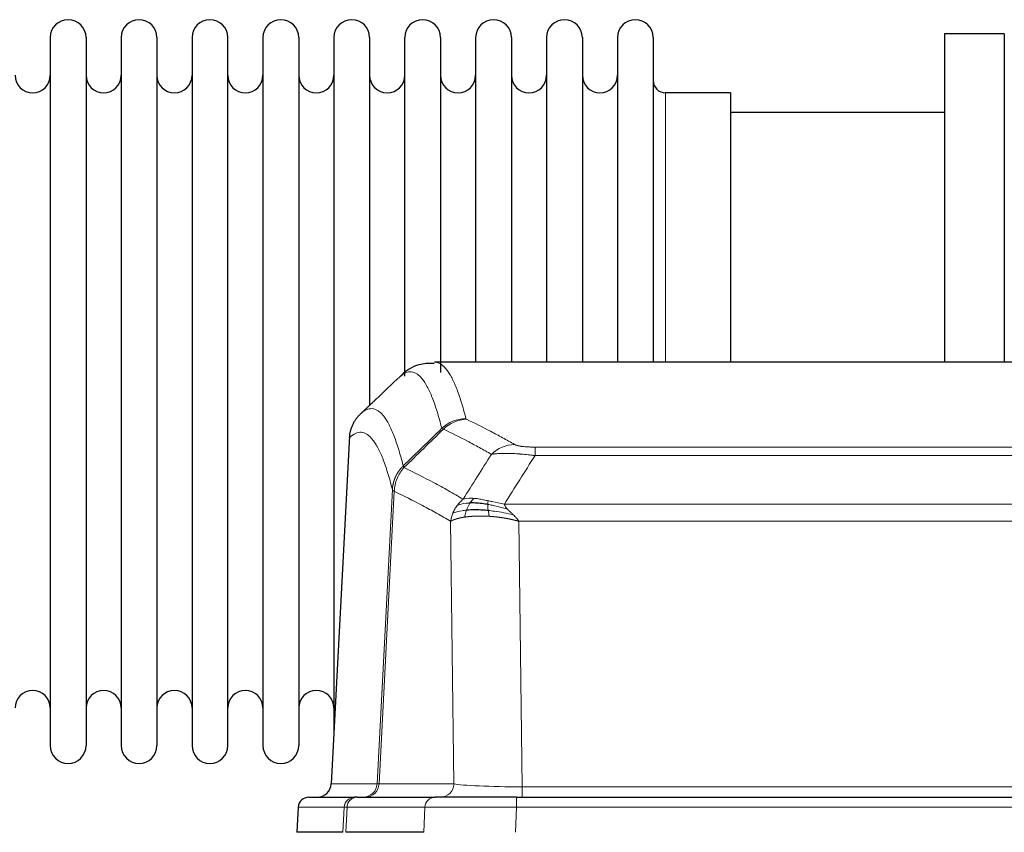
# Model space of a CAD drawing. Header units: inches. Extents: x 0 to 20790, y -12 to 14700.
# Tile 111 of 256: x 2623 to 2903, y 12181 to 12413. Entities that reach past the tile are written whole.
import ezdxf

# ---------------------------------------------------------------- set-up
doc = ezdxf.new("R2010")
doc.units = ezdxf.units.IN
doc.layers.add('1', color=7, linetype='Continuous', true_color=0xffffff)

msp = doc.modelspace()

# ---------------------------------------------------------------- linework, layer by layer
at = {"layer": '1', "color": 2, "linetype": 'Continuous', "lineweight": 25}
for p, q in [((2631.334, 12407.842), (2631.334, 12206.042)), ((2641.534, 12407.842), (2641.534, 12206.042)), ((2651.534, 12407.842), (2651.534, 12206.042)), ((2661.734, 12407.842), (2661.734, 12206.042)), ((2671.734, 12407.842), (2671.734, 12206.042)), ((2681.934, 12206.042), (2681.934, 12407.842)), ((2691.934, 12407.842), (2691.934, 12206.042)), ((2702.134, 12407.842), (2702.134, 12206.042)), ((2712.134, 12407.842), (2712.134, 12306.942)), ((2722.334, 12407.842), (2722.334, 12306.942)), ((2732.334, 12311.319), (2732.334, 12407.842)), ((2742.534, 12407.842), (2742.534, 12312.377)), ((2752.534, 12407.842), (2752.534, 12315.342)), ((2762.734, 12407.842), (2762.734, 12315.342)), ((2772.734, 12407.842), (2772.734, 12315.342)), ((2782.934, 12407.842), (2782.934, 12315.342)), ((2792.934, 12407.842), (2792.934, 12315.342)), ((2803.134, 12407.842), (2803.134, 12315.342)), ((2903.134, 12408.942), (2886.134, 12408.942)), ((2886.134, 12408.942), (2886.134, 12315.344)), ((2903.134, 12408.942), (2903.134, 12315.344)), ((2825.134, 12392.092), (2806.634, 12392.092)), ((2825.134, 12392.092), (2825.134, 12315.338)), ((2886.134, 12386.442), (2825.128, 12386.442)), ((3003.488, 12315.336), (2740.78, 12315.336)), ((2712.134, 12306.942), (2712.134, 12209.72)), ((2722.334, 12306.942), (2722.334, 12303.03)), ((2716.632, 12294.317), (2711.358, 12195.124)), ((2704.986, 12191.336), (2718.097, 12191.336)), ((2718.794, 12191.336), (2718.097, 12191.336)), ((2718.794, 12191.336), (2740.968, 12191.336)), ((2764.223, 12191.336), (2740.968, 12191.336)), ((2764.223, 12191.336), (2980.044, 12191.336)), ((2701.976, 12188.496), (2701.595, 12181.336)), ((2714.729, 12181.336), (2701.612, 12181.336)), ((2737.768, 12181.336), (2715.514, 12181.336))]:
    msp.add_line(p, q, dxfattribs=at)
at = {"layer": '1', "color": 110, "linetype": 'Continuous', "lineweight": 13}
for p, q in [((2806.634, 12392.092), (2806.634, 12315.338)), ((2716.618, 12293.823), (2711.37, 12195.127)), ((2769.462, 12291.13), (2974.805, 12291.13)), ((2769.462, 12288.713), (2769.462, 12291.13)), ((2974.805, 12288.713), (2769.462, 12288.713)), ((2724.436, 12195.127), (2728.813, 12278.996)), ((2729.369, 12278.519), (2725.017, 12195.127)), ((2760.731, 12274.883), (2983.536, 12274.883)), ((2746.369, 12195.127), (2745.412, 12269.974)), ((2764.844, 12269.984), (2765.812, 12194.301)), ((2979.424, 12269.984), (2764.844, 12269.984)), ((2711.37, 12195.127), (2724.436, 12195.127)), ((2725.017, 12195.127), (2746.369, 12195.127)), ((2765.812, 12194.301), (2978.455, 12194.301)), ((2765.812, 12191.336), (2765.812, 12194.301)), ((2764.223, 12188.493), (2764.223, 12191.336)), ((2701.992, 12188.493), (2701.612, 12181.336)), ((2715.103, 12188.493), (2701.992, 12188.493)), ((2714.729, 12181.336), (2715.103, 12188.493)), ((2715.887, 12188.493), (2715.514, 12181.336)), ((2738.061, 12188.493), (2715.887, 12188.493)), ((2737.768, 12181.336), (2738.061, 12188.493)), ((2764.223, 12188.493), (2763.93, 12181.336)), ((2980.044, 12188.493), (2764.223, 12188.493))]:
    msp.add_line(p, q, dxfattribs=at)
at = {"layer": '1', "color": 2, "linetype": 'Continuous', "lineweight": 25}
for centre, radius, start, end in [((2636.434, 12407.842), 5.1, 0, 180), ((2656.634, 12407.842), 5.1, 0, 180), ((2676.834, 12407.842), 5.1, 0, 180), ((2697.034, 12407.842), 5.1, 0, 180), ((2717.234, 12407.842), 5.1, 0, 180), ((2737.434, 12407.842), 5.1, 0, 180), ((2757.634, 12407.842), 5.1, 0, 180), ((2777.834, 12407.842), 5.1, 0, 180), ((2798.034, 12407.842), 5.1, 0, 180), ((2626.334, 12397.092), 5, 180, 0), ((2646.534, 12397.092), 5, 180, 0), ((2666.734, 12397.092), 5, 180, 0), ((2686.934, 12397.092), 5, 180, 0), ((2707.134, 12397.092), 5, 180, 0), ((2727.334, 12397.092), 5, 180, 0), ((2747.534, 12397.092), 5, 180, 0), ((2767.734, 12397.092), 5, 180, 0), ((2787.934, 12397.092), 5, 180, 0), ((2806.634, 12395.592), 3.5, 180, 270), ((2626.334, 12216.792), 5, 0, 180), ((2646.534, 12216.792), 5, 0, 180), ((2666.734, 12216.792), 5, 0, 180), ((2686.934, 12216.792), 5, 0, 180), ((2707.134, 12216.792), 5, 0, 180), ((2636.434, 12206.042), 5.1, 180, 0), ((2656.634, 12206.042), 5.1, 180, 0), ((2676.834, 12206.042), 5.1, 180, 0), ((2697.034, 12206.042), 5.1, 180, 0)]:
    msp.add_arc(centre, radius, start, end, dxfattribs=at)
at = {"layer": '1', "color": 110, "linetype": 'Continuous', "lineweight": 13}
for centre, major_axis, ratio, start_param, end_param in [((2749.767, 12289.28), (-9.695, -2.45), 0.9931439, 4.4664808, 5.2238901), ((2749.954, 12289.119), (-4.281, -9.037), 0.9659395, 3.5975691, 4.3432065), ((2763.615, 12281.973), (-4.97, -8.677), 0.9635717, 3.6779385, 4.4208965), ((2720.444, 12195.336), (0, 4), 0.9993908, 3.1415927, 4.6600291), ((2721.142, 12195.336), (0, 4), 0.9702957, 3.1415927, 4.6600291), ((2744.462, 12195.336), (20.038, 0.208), 0.001459, 3.1763609, 3.3855124), ((2742.494, 12195.336), (0, 4), 0.9702957, 3.1415927, 4.6600291), ((2765.733, 12195.336), (-20.002, 0.052), 0.0517476, 0.2535919, 1.5749043), ((2718.097, 12188.336), (0, 3), 0.9993908, 0, 1.5184364), ((2718.794, 12188.336), (0, 3), 0.9702957, 0, 1.5184364), ((2740.968, 12188.336), (0, 3), 0.9702957, 0, 1.5184364), ((2742.115, 12188.336), (-27.029, 0.156), 0.000812, 6.0391366, 6.248288), ((2764.275, 12188.336), (-27.018, 0.123), 0.0058026, 4.7143189, 6.0386286)]:
    msp.add_ellipse(centre, major_axis=major_axis, ratio=ratio, start_param=start_param, end_param=end_param, dxfattribs=at)
at = {"layer": '1', "color": 2, "linetype": 'Continuous', "lineweight": 25}
for centre, major_axis, start_param, end_param in [((2707.378, 12195.336), (0, 4), 3.1415927, 4.6600291), ((2704.986, 12188.336), (0, 3), 0, 1.5184364)]:
    msp.add_ellipse(centre, major_axis=major_axis, ratio=0.9993908, start_param=start_param, end_param=end_param, dxfattribs=at)
for points, knots in [([(2740.739, 12314.916), (2739.133, 12315.004), (2735.554, 12314.848), (2732.363, 12312.611), (2731.301, 12311.489), (2731.175, 12311.341)], [0, 0, 0, 0, 0.3650186, 0.9185351, 1, 1, 1, 1]), ([(2716.618, 12293.823), (2716.647, 12294.454), (2716.737, 12295.082), (2716.96, 12296), (2717.049, 12296.303), (2717.255, 12296.897), (2717.372, 12297.189), (2717.634, 12297.76), (2717.778, 12298.04), (2718.092, 12298.582), (2718.262, 12298.846), (2718.626, 12299.355), (2718.82, 12299.601), (2719.23, 12300.073), (2719.447, 12300.298), (2719.673, 12300.513)], [0, 0, 0, 0, 0.25, 0.25, 0.375, 0.375, 0.5, 0.5, 0.625, 0.625, 0.75, 0.75, 0.875, 0.875, 1, 1, 1, 1]), ([(2756.131, 12273.051), (2755.843, 12273.078), (2755.556, 12273.102), (2754.422, 12273.185), (2753.599, 12273.22), (2752.034, 12273.238), (2751.293, 12273.222), (2750.375, 12273.17), (2750.151, 12273.154), (2749.934, 12273.137)], [0, 0, 0, 0, 0.125, 0.125, 0.5, 0.5, 0.875, 0.875, 1, 1, 1, 1]), ([(2755.963, 12274.793), (2755.734, 12274.832), (2755.507, 12274.869), (2754.605, 12275.005), (2753.946, 12275.083), (2752.676, 12275.186), (2752.066, 12275.212), (2751.294, 12275.209), (2751.105, 12275.206), (2750.919, 12275.199)], [0, 0, 0, 0, 0.125, 0.125, 0.5, 0.5, 0.875, 0.875, 1, 1, 1, 1])]:
    msp.add_open_spline(points, degree=3, knots=knots, dxfattribs=at)
at = {"layer": '1', "color": 110, "linetype": 'Continuous', "lineweight": 13}
for points, knots in [([(2740.787, 12315.336), (2740.88, 12315.336), (2741.503, 12315.307), (2742.116, 12315.083), (2742.887, 12314.586), (2743.269, 12314.284), (2743.648, 12313.904), (2743.899, 12313.632), (2744.024, 12313.487), (2744.648, 12312.72), (2745.139, 12311.966), (2745.864, 12310.623), (2746.104, 12310.14), (2746.58, 12309.103), (2746.816, 12308.55), (2747.518, 12306.785), (2748.439, 12304.151), (2749.329, 12300.954), (2749.767, 12299.215)], [0, 0, 0, 0, 0.0285171, 0.1904309, 0.1904309, 0.2713878, 0.3118663, 0.3118663, 0.3523447, 0.3523447, 0.5142585, 0.5142585, 0.5952154, 0.5952154, 0.6761724, 0.6761724, 0.8380862, 1, 1, 1, 1]), ([(2742.899, 12296.477), (2742.461, 12298.214), (2741.569, 12301.408), (2740.647, 12304.04), (2739.944, 12305.804), (2739.708, 12306.357), (2739.232, 12307.392), (2738.992, 12307.875), (2738.265, 12309.218), (2737.773, 12309.972), (2737.149, 12310.739), (2737.024, 12310.884), (2736.772, 12311.155), (2736.393, 12311.536), (2736.01, 12311.838), (2735.239, 12312.335), (2734.195, 12312.717), (2732.585, 12312.446), (2731.483, 12311.702), (2730.925, 12311.19)], [0, 0, 0, 0, 0.125, 0.25, 0.25, 0.3125, 0.3125, 0.375, 0.375, 0.5, 0.5, 0.53125, 0.53125, 0.5625, 0.625, 0.625, 0.75, 0.875, 1, 1, 1, 1]), ([(2719.673, 12300.513), (2720.245, 12301.067), (2721.372, 12301.881), (2723.017, 12302.226), (2724.084, 12301.872), (2724.872, 12301.388), (2725.263, 12301.091), (2725.715, 12300.648), (2725.907, 12300.438), (2726.035, 12300.293), (2726.099, 12300.219), (2726.418, 12299.834), (2726.798, 12299.318), (2727.236, 12298.62), (2727.422, 12298.301), (2727.546, 12298.083), (2727.608, 12297.972), (2728.164, 12296.951), (2729.137, 12294.846), (2730.548, 12290.814), (2731.456, 12287.543), (2731.902, 12285.762)], [0, 0, 0, 0, 0.125, 0.25, 0.375, 0.375, 0.4375, 0.46875, 0.484375, 0.484375, 0.5, 0.5, 0.5625, 0.59375, 0.609375, 0.609375, 0.625, 0.625, 0.75, 0.875, 1, 1, 1, 1]), ([(2749.954, 12299.054), (2749.898, 12299.08), (2749.855, 12299.107), (2749.792, 12299.161), (2749.774, 12299.188), (2749.767, 12299.215)], [0, 0, 0, 0, 0.5, 0.5, 1, 1, 1, 1]), ([(2749.954, 12299.054), (2752.24, 12297.967), (2754.521, 12296.825), (2757.936, 12295.032), (2759.074, 12294.42), (2761.346, 12293.17), (2762.481, 12292.531), (2763.615, 12291.879)], [0, 0, 0, 0, 0.5, 0.5, 0.75, 0.75, 1, 1, 1, 1]), ([(2728.813, 12278.996), (2728.368, 12280.775), (2727.462, 12284.044), (2726.055, 12288.075), (2725.085, 12290.183), (2724.531, 12291.206), (2724.469, 12291.317), (2724.345, 12291.535), (2724.159, 12291.856), (2723.723, 12292.556), (2723.344, 12293.074), (2723.026, 12293.46), (2722.962, 12293.535), (2722.835, 12293.681), (2722.643, 12293.892), (2722.192, 12294.338), (2721.802, 12294.638), (2721.016, 12295.129), (2719.953, 12295.493), (2718.312, 12295.167), (2717.188, 12294.368), (2716.618, 12293.823)], [0, 0, 0, 0, 0.125, 0.25, 0.375, 0.375, 0.390625, 0.390625, 0.40625, 0.4375, 0.5, 0.5, 0.515625, 0.515625, 0.53125, 0.5625, 0.625, 0.625, 0.75, 0.875, 1, 1, 1, 1]), ([(2757.035, 12289.054), (2755.9, 12289.707), (2754.763, 12290.346), (2752.488, 12291.598), (2751.349, 12292.21), (2747.93, 12294.005), (2745.646, 12295.148), (2743.358, 12296.237)], [0, 0, 0, 0, 0.25, 0.25, 0.5, 0.5, 1, 1, 1, 1]), ([(2769.462, 12291.13), (2769.28, 12291.13), (2769.097, 12291.131), (2768.734, 12291.135), (2768.554, 12291.138), (2768.198, 12291.148), (2768.023, 12291.153), (2767.676, 12291.167), (2767.505, 12291.176), (2767.294, 12291.187), (2767.252, 12291.19), (2767.169, 12291.195), (2767.044, 12291.203), (2766.923, 12291.211), (2766.684, 12291.229), (2766.376, 12291.255), (2766.089, 12291.286), (2765.916, 12291.306), (2765.881, 12291.31), (2765.813, 12291.318), (2765.78, 12291.323), (2765.68, 12291.336), (2765.615, 12291.345), (2765.425, 12291.371), (2765.306, 12291.39), (2765.079, 12291.429), (2764.972, 12291.449), (2764.769, 12291.49), (2764.674, 12291.511), (2764.561, 12291.538), (2764.539, 12291.544), (2764.495, 12291.555), (2764.473, 12291.56), (2764.409, 12291.577), (2764.368, 12291.588), (2764.25, 12291.621), (2764.176, 12291.644), (2764.039, 12291.69), (2763.976, 12291.713), (2763.799, 12291.783), (2763.699, 12291.831), (2763.615, 12291.879)], [0, 0, 0, 0, 0.0625, 0.0625, 0.125, 0.125, 0.1875, 0.1875, 0.25, 0.25, 0.265625, 0.265625, 0.28125, 0.3125, 0.3125, 0.375, 0.4375, 0.4375, 0.453125, 0.453125, 0.46875, 0.46875, 0.5, 0.5, 0.5625, 0.5625, 0.625, 0.625, 0.6875, 0.6875, 0.703125, 0.703125, 0.71875, 0.71875, 0.75, 0.75, 0.8125, 0.8125, 0.875, 0.875, 1, 1, 1, 1]), ([(2769.462, 12288.713), (2769.128, 12288.756), (2768.794, 12288.797), (2768.131, 12288.875), (2767.803, 12288.912), (2766.827, 12289.016), (2766.19, 12289.077), (2765.487, 12289.135), (2765.409, 12289.141), (2765.254, 12289.154), (2765.176, 12289.16), (2764.945, 12289.177), (2764.792, 12289.188), (2764.337, 12289.22), (2763.742, 12289.258), (2763.17, 12289.286), (2762.748, 12289.303), (2762.54, 12289.311), (2762.334, 12289.317), (2762.198, 12289.321), (2762.13, 12289.323), (2761.525, 12289.338), (2761.017, 12289.342), (2760.297, 12289.334), (2760.065, 12289.329), (2759.726, 12289.318), (2759.615, 12289.314), (2759.397, 12289.304), (2759.289, 12289.299), (2758.762, 12289.269), (2758.374, 12289.237), (2757.659, 12289.157), (2757.333, 12289.11), (2757.035, 12289.054)], [0, 0, 0, 0, 0.0625, 0.0625, 0.125, 0.125, 0.25, 0.25, 0.265625, 0.265625, 0.28125, 0.28125, 0.3125, 0.3125, 0.375, 0.4375, 0.4375, 0.46875, 0.484375, 0.484375, 0.5, 0.5, 0.625, 0.625, 0.6875, 0.6875, 0.71875, 0.71875, 0.75, 0.75, 0.875, 0.875, 1, 1, 1, 1]), ([(2728.813, 12278.996), (2728.814, 12279.013), (2728.816, 12279.046), (2728.819, 12279.097), (2728.822, 12279.148), (2728.826, 12279.199), (2728.829, 12279.249), (2728.833, 12279.3), (2728.838, 12279.35), (2728.842, 12279.401), (2728.847, 12279.452), (2728.852, 12279.502), (2728.858, 12279.553), (2728.863, 12279.603), (2728.869, 12279.654), (2728.875, 12279.704), (2728.882, 12279.754), (2728.888, 12279.805), (2728.895, 12279.855), (2728.902, 12279.905), (2728.909, 12279.956), (2728.917, 12280.006), (2728.925, 12280.056), (2728.933, 12280.106), (2728.941, 12280.156), (2728.95, 12280.206), (2728.959, 12280.256), (2728.968, 12280.306), (2728.977, 12280.356), (2728.987, 12280.406), (2728.997, 12280.456), (2729.007, 12280.506), (2729.017, 12280.555), (2729.028, 12280.605), (2729.039, 12280.655), (2729.05, 12280.704), (2729.061, 12280.754), (2729.073, 12280.803), (2729.085, 12280.853), (2729.097, 12280.902), (2729.109, 12280.951), (2729.122, 12281), (2729.135, 12281.05), (2729.148, 12281.099), (2729.161, 12281.148), (2729.175, 12281.197), (2729.189, 12281.245), (2729.203, 12281.294), (2729.217, 12281.343), (2729.232, 12281.392), (2729.247, 12281.44), (2729.262, 12281.489), (2729.277, 12281.537), (2729.293, 12281.585), (2729.308, 12281.634), (2729.324, 12281.682), (2729.341, 12281.73), (2729.357, 12281.778), (2729.374, 12281.826), (2729.391, 12281.874), (2729.408, 12281.921), (2729.426, 12281.969), (2729.443, 12282.017), (2729.461, 12282.064), (2729.479, 12282.112), (2729.498, 12282.159), (2729.517, 12282.206), (2729.535, 12282.253), (2729.555, 12282.3), (2729.574, 12282.347), (2729.594, 12282.394), (2729.613, 12282.441), (2729.633, 12282.487), (2729.654, 12282.534), (2729.674, 12282.58), (2729.695, 12282.627), (2729.722, 12282.686), (2729.756, 12282.759), (2729.797, 12282.845), (2729.838, 12282.931), (2729.881, 12283.016), (2729.924, 12283.101), (2729.968, 12283.186), (2730.013, 12283.27), (2730.059, 12283.353), (2730.105, 12283.436), (2730.152, 12283.519), (2730.2, 12283.601), (2730.249, 12283.683), (2730.298, 12283.764), (2730.348, 12283.845), (2730.399, 12283.926), (2730.451, 12284.006), (2730.503, 12284.085), (2730.556, 12284.164), (2730.61, 12284.242), (2730.665, 12284.32), (2730.72, 12284.398), (2730.776, 12284.475), (2730.833, 12284.551), (2730.891, 12284.627), (2730.949, 12284.702), (2731.008, 12284.777), (2731.067, 12284.851), (2731.128, 12284.925), (2731.189, 12284.998), (2731.25, 12285.07), (2731.312, 12285.142), (2731.375, 12285.213), (2731.439, 12285.284), (2731.503, 12285.354), (2731.568, 12285.424), (2731.634, 12285.493), (2731.7, 12285.561), (2731.767, 12285.628), (2731.834, 12285.695), (2731.88, 12285.74), (2731.902, 12285.762)], [0, 0, 0, 0, 0.0066687, 0.0133374, 0.0200061, 0.0266746, 0.0333432, 0.0400116, 0.0466801, 0.0533484, 0.0600168, 0.066685, 0.0733532, 0.0800214, 0.0866895, 0.0933575, 0.1000255, 0.1066935, 0.1133614, 0.1200292, 0.126697, 0.1333647, 0.1400324, 0.1467001, 0.1533676, 0.1600352, 0.1667026, 0.1733701, 0.1800374, 0.1867047, 0.193372, 0.2000392, 0.2067064, 0.2133735, 0.2200405, 0.2267075, 0.2333745, 0.2400414, 0.2467082, 0.253375, 0.2600418, 0.2667085, 0.2733751, 0.2800417, 0.2867082, 0.2933747, 0.3000412, 0.3067075, 0.3133739, 0.3200401, 0.3267064, 0.3333725, 0.3400387, 0.3467047, 0.3533708, 0.3600367, 0.3667026, 0.3733685, 0.3800343, 0.3867001, 0.3933658, 0.4000315, 0.4066971, 0.4133626, 0.4200281, 0.4266936, 0.433359, 0.4400243, 0.4466896, 0.4533549, 0.4600201, 0.4666852, 0.4733503, 0.4800154, 0.4866804, 0.4933453, 0.5000102, 0.5125098, 0.5250093, 0.5375088, 0.5500082, 0.5625077, 0.5750071, 0.5875066, 0.600006, 0.6125054, 0.6250049, 0.6375043, 0.6500037, 0.6625032, 0.6750026, 0.6875021, 0.7000016, 0.7125011, 0.7250006, 0.7375001, 0.7499997, 0.7624993, 0.7749989, 0.7874985, 0.7999982, 0.812498, 0.8249977, 0.8374975, 0.8499974, 0.8624973, 0.8749972, 0.8874972, 0.8999973, 0.9124974, 0.9249976, 0.9374978, 0.9499981, 0.9624985, 0.9749989, 0.9874994, 1, 1, 1, 1]), ([(2729.369, 12278.519), (2729.391, 12279.15), (2729.468, 12279.778), (2729.732, 12281.007), (2729.918, 12281.607), (2730.389, 12282.759), (2730.674, 12283.312), (2731.333, 12284.349), (2731.706, 12284.834), (2732.114, 12285.279)], [0, 0, 0, 0, 0.25, 0.25, 0.5, 0.5, 0.75, 0.75, 1, 1, 1, 1]), ([(2732.114, 12285.279), (2732.039, 12285.367), (2731.997, 12285.464), (2731.939, 12285.637), (2731.923, 12285.713), (2731.902, 12285.762)], [0, 0, 0, 0, 0.5, 0.5, 1, 1, 1, 1]), ([(2732.114, 12285.279), (2734.937, 12283.94), (2737.752, 12282.519), (2741.966, 12280.264), (2743.369, 12279.492), (2746.171, 12277.907), (2747.57, 12277.094), (2748.968, 12276.26)], [0, 0, 0, 0, 0.5, 0.5, 0.75, 0.75, 1, 1, 1, 1]), ([(2729.369, 12278.519), (2729.364, 12278.522), (2729.354, 12278.529), (2729.339, 12278.539), (2729.324, 12278.548), (2729.308, 12278.558), (2729.293, 12278.568), (2729.278, 12278.578), (2729.262, 12278.587), (2729.247, 12278.597), (2729.232, 12278.607), (2729.216, 12278.617), (2729.201, 12278.627), (2729.185, 12278.637), (2729.17, 12278.647), (2729.155, 12278.657), (2729.14, 12278.667), (2729.125, 12278.677), (2729.11, 12278.687), (2729.095, 12278.697), (2729.081, 12278.708), (2729.066, 12278.718), (2729.052, 12278.728), (2729.038, 12278.738), (2729.024, 12278.748), (2729.01, 12278.759), (2728.997, 12278.769), (2728.976, 12278.785), (2728.95, 12278.807), (2728.922, 12278.833), (2728.898, 12278.857), (2728.879, 12278.879), (2728.863, 12278.899), (2728.85, 12278.917), (2728.84, 12278.933), (2728.832, 12278.947), (2728.826, 12278.96), (2728.822, 12278.97), (2728.818, 12278.979), (2728.816, 12278.986), (2728.814, 12278.991), (2728.813, 12278.994), (2728.813, 12278.995), (2728.813, 12278.996)], [0, 0, 0, 0, 0.0155037, 0.0313049, 0.0474035, 0.0637997, 0.0804935, 0.097485, 0.1147743, 0.1323613, 0.1502462, 0.1684289, 0.1869096, 0.2056883, 0.224765, 0.2441397, 0.2638126, 0.2837835, 0.3040527, 0.32462, 0.3454856, 0.3666494, 0.3881116, 0.409872, 0.4319308, 0.454288, 0.4769435, 0.4998975, 0.5635611, 0.6228928, 0.6778927, 0.7285606, 0.7748966, 0.8169007, 0.8545729, 0.8879131, 0.9169214, 0.9415977, 0.9619421, 0.9779545, 0.989635, 0.9969835, 1, 1, 1, 1]), ([(2745.412, 12269.974), (2744.081, 12270.761), (2742.749, 12271.529), (2740.081, 12273.027), (2738.745, 12273.758), (2734.735, 12275.894), (2732.055, 12277.244), (2729.369, 12278.519)], [0, 0, 0, 0, 0.25, 0.25, 0.5, 0.5, 1, 1, 1, 1]), ([(2747.261, 12274.453), (2747.507, 12274.784), (2747.774, 12275.101), (2748.344, 12275.705), (2748.648, 12275.992), (2748.968, 12276.26)], [0, 0, 0, 0, 0.5, 0.5, 1, 1, 1, 1]), ([(2752.144, 12276.522), (2751.845, 12276.547), (2751.554, 12276.563), (2750.428, 12276.579), (2749.661, 12276.485), (2748.968, 12276.26)], [0, 0, 0, 0, 0.25, 0.25, 1, 1, 1, 1]), ([(2750.919, 12275.199), (2751.018, 12275.349), (2751.119, 12275.491), (2751.376, 12275.819), (2751.534, 12275.993), (2751.844, 12276.294), (2751.998, 12276.42), (2752.144, 12276.522)], [0, 0, 0, 0, 0.25, 0.25, 0.625, 0.625, 1, 1, 1, 1]), ([(2756.113, 12275.826), (2755.933, 12275.866), (2755.754, 12275.906), (2755.047, 12276.059), (2754.532, 12276.166), (2753.538, 12276.347), (2753.059, 12276.422), (2752.445, 12276.493), (2752.293, 12276.509), (2752.144, 12276.522)], [0, 0, 0, 0, 0.125, 0.125, 0.5, 0.5, 0.875, 0.875, 1, 1, 1, 1]), ([(2755.963, 12274.793), (2755.961, 12274.917), (2755.963, 12275.033), (2755.976, 12275.298), (2755.992, 12275.436), (2756.04, 12275.665), (2756.073, 12275.757), (2756.113, 12275.826)], [0, 0, 0, 0, 0.25, 0.25, 0.625, 0.625, 1, 1, 1, 1]), ([(2760.731, 12274.883), (2759.511, 12275.072), (2758.334, 12275.328), (2756.841, 12275.663), (2756.473, 12275.746), (2756.113, 12275.826)], [0, 0, 0, 0, 0.75, 0.75, 1, 1, 1, 1]), ([(2746.051, 12272.313), (2746.207, 12272.688), (2746.387, 12273.057), (2746.791, 12273.772), (2747.016, 12274.119), (2747.261, 12274.453)], [0, 0, 0, 0, 0.5, 0.5, 1, 1, 1, 1]), ([(2749.934, 12273.137), (2749.499, 12273.101), (2749.089, 12273.055), (2747.559, 12272.838), (2746.663, 12272.598), (2746.051, 12272.313)], [0, 0, 0, 0, 0.25, 0.25, 1, 1, 1, 1]), ([(2750.919, 12275.199), (2750.548, 12275.186), (2750.191, 12275.161), (2748.831, 12275.009), (2747.96, 12274.784), (2747.261, 12274.453)], [0, 0, 0, 0, 0.25, 0.25, 1, 1, 1, 1]), ([(2749.443, 12271.175), (2749.479, 12271.376), (2749.522, 12271.599), (2749.627, 12272.078), (2749.69, 12272.334), (2749.816, 12272.775), (2749.872, 12272.955), (2749.934, 12273.137)], [0, 0, 0, 0, 0.375, 0.375, 0.75, 0.75, 1, 1, 1, 1]), ([(2749.934, 12273.137), (2749.964, 12273.227), (2749.997, 12273.318), (2750.131, 12273.682), (2750.244, 12273.954), (2750.494, 12274.479), (2750.63, 12274.732), (2750.821, 12275.047), (2750.87, 12275.124), (2750.919, 12275.199)], [0, 0, 0, 0, 0.125, 0.125, 0.5, 0.5, 0.875, 0.875, 1, 1, 1, 1]), ([(2761.602, 12273.439), (2760.191, 12273.861), (2758.755, 12274.237), (2756.884, 12274.627), (2756.42, 12274.715), (2755.963, 12274.793)], [0, 0, 0, 0, 0.75, 0.75, 1, 1, 1, 1]), ([(2756.131, 12273.051), (2756.119, 12273.129), (2756.108, 12273.206), (2756.063, 12273.516), (2756.034, 12273.748), (2755.99, 12274.192), (2755.975, 12274.405), (2755.965, 12274.668), (2755.964, 12274.731), (2755.963, 12274.793)], [0, 0, 0, 0, 0.125, 0.125, 0.5, 0.5, 0.875, 0.875, 1, 1, 1, 1]), ([(2756.446, 12271.401), (2756.413, 12271.563), (2756.374, 12271.749), (2756.292, 12272.151), (2756.249, 12272.368), (2756.182, 12272.743), (2756.156, 12272.897), (2756.131, 12273.051)], [0, 0, 0, 0, 0.375, 0.375, 0.75, 0.75, 1, 1, 1, 1]), ([(2763.273, 12271.821), (2761.5, 12272.273), (2759.671, 12272.619), (2757.297, 12272.932), (2756.709, 12272.998), (2756.131, 12273.051)], [0, 0, 0, 0, 0.75, 0.75, 1, 1, 1, 1]), ([(2761.602, 12273.439), (2761.483, 12273.566), (2761.373, 12273.692), (2761.125, 12274.001), (2761, 12274.183), (2760.813, 12274.539), (2760.752, 12274.713), (2760.731, 12274.883)], [0, 0, 0, 0, 0.25, 0.25, 0.625, 0.625, 1, 1, 1, 1]), ([(2763.273, 12271.821), (2763.199, 12271.892), (2763.125, 12271.963), (2762.829, 12272.245), (2762.607, 12272.451), (2762.18, 12272.855), (2761.975, 12273.053), (2761.722, 12273.311), (2761.661, 12273.375), (2761.602, 12273.439)], [0, 0, 0, 0, 0.125, 0.125, 0.5, 0.5, 0.875, 0.875, 1, 1, 1, 1]), ([(2745.412, 12269.974), (2745.469, 12270.371), (2745.551, 12270.766), (2745.764, 12271.548), (2745.896, 12271.934), (2746.051, 12272.313)], [0, 0, 0, 0, 0.5, 0.5, 1, 1, 1, 1]), ([(2749.443, 12271.175), (2749.432, 12271.174), (2749.409, 12271.17), (2749.374, 12271.165), (2749.338, 12271.16), (2749.302, 12271.154), (2749.266, 12271.148), (2749.23, 12271.143), (2749.193, 12271.137), (2749.155, 12271.131), (2749.118, 12271.125), (2749.08, 12271.118), (2749.041, 12271.112), (2749.002, 12271.105), (2748.963, 12271.099), (2748.924, 12271.092), (2748.884, 12271.085), (2748.844, 12271.078), (2748.803, 12271.071), (2748.763, 12271.063), (2748.722, 12271.056), (2748.68, 12271.048), (2748.639, 12271.04), (2748.597, 12271.032), (2748.555, 12271.024), (2748.512, 12271.016), (2748.47, 12271.007), (2748.427, 12270.999), (2748.383, 12270.99), (2748.34, 12270.981), (2748.296, 12270.972), (2748.252, 12270.963), (2748.208, 12270.954), (2748.164, 12270.944), (2748.12, 12270.935), (2748.075, 12270.925), (2748.03, 12270.915), (2747.985, 12270.905), (2747.94, 12270.894), (2747.895, 12270.884), (2747.849, 12270.873), (2747.804, 12270.863), (2747.758, 12270.852), (2747.713, 12270.841), (2747.667, 12270.829), (2747.621, 12270.818), (2747.575, 12270.806), (2747.529, 12270.794), (2747.483, 12270.783), (2747.436, 12270.77), (2747.39, 12270.758), (2747.344, 12270.746), (2747.298, 12270.733), (2747.251, 12270.72), (2747.205, 12270.707), (2747.159, 12270.694), (2747.113, 12270.681), (2747.067, 12270.667), (2747.021, 12270.654), (2746.975, 12270.64), (2746.929, 12270.626), (2746.883, 12270.611), (2746.837, 12270.597), (2746.792, 12270.582), (2746.746, 12270.568), (2746.701, 12270.553), (2746.656, 12270.537), (2746.611, 12270.522), (2746.566, 12270.507), (2746.521, 12270.491), (2746.477, 12270.475), (2746.433, 12270.459), (2746.389, 12270.443), (2746.345, 12270.426), (2746.302, 12270.409), (2746.259, 12270.393), (2746.216, 12270.376), (2746.173, 12270.358), (2746.131, 12270.341), (2746.089, 12270.323), (2746.048, 12270.306), (2746.007, 12270.288), (2745.966, 12270.269), (2745.926, 12270.251), (2745.886, 12270.232), (2745.846, 12270.214), (2745.807, 12270.195), (2745.769, 12270.176), (2745.73, 12270.156), (2745.693, 12270.137), (2745.656, 12270.117), (2745.619, 12270.097), (2745.583, 12270.077), (2745.548, 12270.057), (2745.513, 12270.036), (2745.478, 12270.016), (2745.445, 12269.995), (2745.423, 12269.981), (2745.412, 12269.974)], [0, 0, 0, 0, 0.0060657, 0.012223, 0.0184718, 0.0248123, 0.0312443, 0.0377679, 0.0443831, 0.0510899, 0.0578883, 0.0647782, 0.0717598, 0.0788329, 0.0859977, 0.093254, 0.1006019, 0.1080414, 0.1155725, 0.1231952, 0.1309095, 0.1387154, 0.1466129, 0.1546019, 0.1626826, 0.1708549, 0.1791188, 0.1874742, 0.1959213, 0.20446, 0.2130903, 0.2218121, 0.2306256, 0.2395307, 0.2485274, 0.2576156, 0.2667955, 0.276067, 0.2854301, 0.2948848, 0.3044311, 0.314069, 0.3237985, 0.3336196, 0.3435324, 0.3535367, 0.3636326, 0.3738202, 0.3840993, 0.3944701, 0.4049324, 0.4154864, 0.426132, 0.4368691, 0.4476979, 0.4586183, 0.4696303, 0.480734, 0.4919292, 0.503216, 0.5145945, 0.5260645, 0.5376262, 0.5492795, 0.5610244, 0.5728609, 0.584789, 0.5968087, 0.60892, 0.621123, 0.6334175, 0.6458037, 0.6582815, 0.6708509, 0.6835119, 0.6962645, 0.7091087, 0.7220445, 0.735072, 0.748191, 0.7614017, 0.774704, 0.7880979, 0.8015834, 0.8151605, 0.8288293, 0.8425896, 0.8564416, 0.8703852, 0.8844204, 0.8985472, 0.9127656, 0.9270756, 0.9414773, 0.9559705, 0.9705554, 0.9852319, 1, 1, 1, 1]), ([(2756.446, 12271.401), (2756.424, 12271.402), (2756.38, 12271.405), (2756.314, 12271.409), (2756.248, 12271.413), (2756.182, 12271.417), (2756.116, 12271.42), (2756.05, 12271.424), (2755.984, 12271.427), (2755.918, 12271.431), (2755.851, 12271.434), (2755.785, 12271.437), (2755.718, 12271.44), (2755.652, 12271.443), (2755.585, 12271.446), (2755.519, 12271.448), (2755.452, 12271.451), (2755.385, 12271.454), (2755.319, 12271.456), (2755.252, 12271.458), (2755.185, 12271.46), (2755.118, 12271.462), (2755.051, 12271.464), (2754.984, 12271.466), (2754.918, 12271.468), (2754.851, 12271.469), (2754.784, 12271.471), (2754.717, 12271.472), (2754.65, 12271.473), (2754.582, 12271.475), (2754.515, 12271.476), (2754.448, 12271.476), (2754.381, 12271.477), (2754.314, 12271.478), (2754.247, 12271.478), (2754.18, 12271.479), (2754.113, 12271.479), (2754.046, 12271.479), (2753.979, 12271.479), (2753.912, 12271.479), (2753.844, 12271.479), (2753.777, 12271.479), (2753.71, 12271.478), (2753.643, 12271.478), (2753.576, 12271.477), (2753.509, 12271.476), (2753.442, 12271.476), (2753.375, 12271.475), (2753.308, 12271.473), (2753.241, 12271.472), (2753.174, 12271.471), (2753.108, 12271.469), (2753.041, 12271.468), (2752.974, 12271.466), (2752.907, 12271.464), (2752.84, 12271.462), (2752.774, 12271.46), (2752.707, 12271.458), (2752.641, 12271.455), (2752.574, 12271.453), (2752.508, 12271.45), (2752.441, 12271.448), (2752.375, 12271.445), (2752.309, 12271.442), (2752.243, 12271.439), (2752.177, 12271.435), (2752.11, 12271.432), (2752.045, 12271.429), (2751.979, 12271.425), (2751.913, 12271.421), (2751.847, 12271.417), (2751.782, 12271.413), (2751.716, 12271.409), (2751.651, 12271.405), (2751.585, 12271.401), (2751.52, 12271.396), (2751.455, 12271.392), (2751.39, 12271.387), (2751.325, 12271.382), (2751.26, 12271.377), (2751.195, 12271.372), (2751.131, 12271.367), (2751.066, 12271.361), (2751.002, 12271.356), (2750.938, 12271.35), (2750.874, 12271.344), (2750.81, 12271.338), (2750.746, 12271.332), (2750.682, 12271.326), (2750.619, 12271.32), (2750.555, 12271.313), (2750.492, 12271.307), (2750.429, 12271.3), (2750.366, 12271.293), (2750.303, 12271.286), (2750.241, 12271.279), (2750.178, 12271.272), (2750.116, 12271.265), (2750.054, 12271.257), (2749.992, 12271.25), (2749.93, 12271.242), (2749.869, 12271.234), (2749.807, 12271.226), (2749.746, 12271.218), (2749.685, 12271.21), (2749.624, 12271.201), (2749.564, 12271.193), (2749.503, 12271.184), (2749.463, 12271.178), (2749.443, 12271.175)], [0, 0, 0, 0, 0.0082024, 0.0164263, 0.0246716, 0.0329384, 0.0412265, 0.0495362, 0.0578672, 0.0662198, 0.0745938, 0.0829892, 0.0914062, 0.0998446, 0.1083045, 0.1167859, 0.1252887, 0.1338131, 0.1423589, 0.1509263, 0.1595151, 0.1681255, 0.1767574, 0.1854108, 0.1940858, 0.2027822, 0.2115002, 0.2202398, 0.2290008, 0.2377835, 0.2465876, 0.2554134, 0.2642606, 0.2731295, 0.2820199, 0.2909319, 0.2998654, 0.3088206, 0.3177973, 0.3267956, 0.3358154, 0.3448569, 0.35392, 0.3630047, 0.3721109, 0.3812388, 0.3903883, 0.3995594, 0.4087522, 0.4179665, 0.4272025, 0.4364601, 0.4457393, 0.4550402, 0.4643627, 0.4737069, 0.4830727, 0.4924601, 0.5018692, 0.5113, 0.5207524, 0.5302265, 0.5397222, 0.5492397, 0.5587788, 0.5683395, 0.577922, 0.5875261, 0.5971519, 0.6067994, 0.6164686, 0.6261595, 0.6358721, 0.6456064, 0.6553624, 0.6651401, 0.6749395, 0.6847606, 0.6946034, 0.704468, 0.7143542, 0.7242622, 0.734192, 0.7441434, 0.7541166, 0.7641115, 0.7741282, 0.7841666, 0.7942268, 0.8043087, 0.8144123, 0.8245377, 0.8346848, 0.8448538, 0.8550444, 0.8652568, 0.875491, 0.885747, 0.8960247, 0.9063242, 0.9166455, 0.9269886, 0.9373534, 0.9477401, 0.9581485, 0.9685787, 0.9790306, 0.9895044, 1, 1, 1, 1]), ([(2764.844, 12269.984), (2764.822, 12269.991), (2764.777, 12270.003), (2764.711, 12270.021), (2764.644, 12270.04), (2764.578, 12270.058), (2764.511, 12270.077), (2764.444, 12270.095), (2764.377, 12270.113), (2764.31, 12270.131), (2764.243, 12270.148), (2764.176, 12270.166), (2764.108, 12270.184), (2764.041, 12270.201), (2763.973, 12270.219), (2763.905, 12270.236), (2763.838, 12270.253), (2763.77, 12270.27), (2763.702, 12270.287), (2763.634, 12270.304), (2763.566, 12270.321), (2763.497, 12270.337), (2763.429, 12270.354), (2763.36, 12270.37), (2763.292, 12270.386), (2763.223, 12270.403), (2763.154, 12270.419), (2763.086, 12270.435), (2763.017, 12270.45), (2762.948, 12270.466), (2762.879, 12270.482), (2762.81, 12270.497), (2762.74, 12270.513), (2762.671, 12270.528), (2762.602, 12270.543), (2762.532, 12270.558), (2762.462, 12270.573), (2762.393, 12270.588), (2762.323, 12270.603), (2762.253, 12270.617), (2762.183, 12270.632), (2762.113, 12270.646), (2762.043, 12270.661), (2761.973, 12270.675), (2761.903, 12270.689), (2761.833, 12270.703), (2761.762, 12270.717), (2761.692, 12270.73), (2761.621, 12270.744), (2761.551, 12270.757), (2761.48, 12270.771), (2761.41, 12270.784), (2761.339, 12270.797), (2761.268, 12270.81), (2761.197, 12270.823), (2761.126, 12270.836), (2761.055, 12270.848), (2760.984, 12270.861), (2760.913, 12270.873), (2760.842, 12270.885), (2760.771, 12270.898), (2760.7, 12270.91), (2760.628, 12270.921), (2760.557, 12270.933), (2760.485, 12270.945), (2760.414, 12270.957), (2760.342, 12270.968), (2760.271, 12270.979), (2760.199, 12270.991), (2760.128, 12271.002), (2760.056, 12271.013), (2759.984, 12271.023), (2759.912, 12271.034), (2759.841, 12271.045), (2759.769, 12271.055), (2759.697, 12271.066), (2759.625, 12271.076), (2759.553, 12271.086), (2759.481, 12271.096), (2759.409, 12271.106), (2759.337, 12271.115), (2759.265, 12271.125), (2759.193, 12271.134), (2759.121, 12271.144), (2759.048, 12271.153), (2758.976, 12271.162), (2758.904, 12271.171), (2758.832, 12271.18), (2758.759, 12271.189), (2758.687, 12271.197), (2758.615, 12271.206), (2758.543, 12271.214), (2758.47, 12271.222), (2758.398, 12271.231), (2758.326, 12271.239), (2758.253, 12271.246), (2758.181, 12271.254), (2758.109, 12271.262), (2758.036, 12271.269), (2757.964, 12271.276), (2757.891, 12271.284), (2757.819, 12271.291), (2757.747, 12271.298), (2757.674, 12271.305), (2757.602, 12271.311), (2757.53, 12271.318), (2757.457, 12271.324), (2757.385, 12271.331), (2757.313, 12271.337), (2757.24, 12271.343), (2757.168, 12271.349), (2757.096, 12271.355), (2757.023, 12271.36), (2756.951, 12271.366), (2756.879, 12271.371), (2756.807, 12271.376), (2756.735, 12271.382), (2756.662, 12271.387), (2756.59, 12271.391), (2756.518, 12271.396), (2756.47, 12271.399), (2756.446, 12271.401)], [0, 0, 0, 0, 0.007775, 0.0155603, 0.0233558, 0.0311618, 0.038978, 0.0468046, 0.0546416, 0.0624889, 0.0703466, 0.0782147, 0.0860931, 0.093982, 0.1018813, 0.109791, 0.1177112, 0.1256417, 0.1335828, 0.1415343, 0.1494962, 0.1574687, 0.1654516, 0.173445, 0.1814489, 0.1894634, 0.1974883, 0.2055238, 0.2135699, 0.2216264, 0.2296936, 0.2377713, 0.2458596, 0.2539585, 0.2620679, 0.270188, 0.2783187, 0.28646, 0.2946119, 0.3027745, 0.3109477, 0.3191316, 0.3273261, 0.3355314, 0.3437472, 0.3519738, 0.3602111, 0.3684591, 0.3767178, 0.3849872, 0.3932673, 0.4015582, 0.4098598, 0.4181722, 0.4264954, 0.4348293, 0.443174, 0.4515295, 0.4598958, 0.4682728, 0.4766607, 0.4850594, 0.493469, 0.5018893, 0.5103206, 0.5187626, 0.5272155, 0.5356793, 0.544154, 0.5526395, 0.561136, 0.5696433, 0.5781615, 0.5866906, 0.5952307, 0.6037817, 0.6123436, 0.6209165, 0.6295003, 0.638095, 0.6467007, 0.6553174, 0.6639451, 0.6725838, 0.6812334, 0.6898941, 0.6985657, 0.7072484, 0.7159421, 0.7246468, 0.7333625, 0.7420893, 0.7508272, 0.759576, 0.768336, 0.777107, 0.7858891, 0.7946823, 0.8034866, 0.812302, 0.8211284, 0.829966, 0.8388147, 0.8476746, 0.8565455, 0.8654276, 0.8743209, 0.8832252, 0.8921408, 0.9010675, 0.9100054, 0.9189544, 0.9279147, 0.9368861, 0.9458688, 0.9548626, 0.9638676, 0.9728839, 0.9819114, 0.9909501, 1, 1, 1, 1]), ([(2764.844, 12269.984), (2764.691, 12270.23), (2764.515, 12270.47), (2764.132, 12270.936), (2763.925, 12271.163), (2763.567, 12271.532), (2763.42, 12271.678), (2763.273, 12271.821)], [0, 0, 0, 0, 0.375, 0.375, 0.75, 0.75, 1, 1, 1, 1])]:
    msp.add_open_spline(points, degree=3, knots=knots, dxfattribs=at)
at = {"layer": '1', "color": 2, "linetype": 'Continuous', "lineweight": 25}
for points, degree in [([(2730.925, 12311.19), (2728.677, 12309.058), (2726.43, 12306.926), (2724.183, 12304.794)], 3), ([(2724.183, 12304.794), (2719.675, 12300.515)], 1)]:
    msp.add_open_spline(points, degree=degree, dxfattribs=at)
at = {"layer": '1', "color": 110, "linetype": 'Continuous', "lineweight": 13}
for points in [[(2731.902, 12285.762), (2735.567, 12289.334), (2739.233, 12292.905), (2742.899, 12296.477)], [(2743.358, 12296.237), (2739.609, 12292.584), (2735.862, 12288.932), (2732.114, 12285.279)], [(2743.358, 12296.237), (2743.245, 12296.289), (2743.057, 12296.38), (2742.94, 12296.449), (2742.899, 12296.477)], [(2748.968, 12276.26), (2751.642, 12280.529), (2754.331, 12284.794), (2757.035, 12289.054)], [(2769.462, 12288.713), (2766.535, 12284.108), (2763.624, 12279.498), (2760.731, 12274.883)]]:
    msp.add_open_spline(points, degree=3, dxfattribs=at)

doc.saveas('drawing.dxf')
